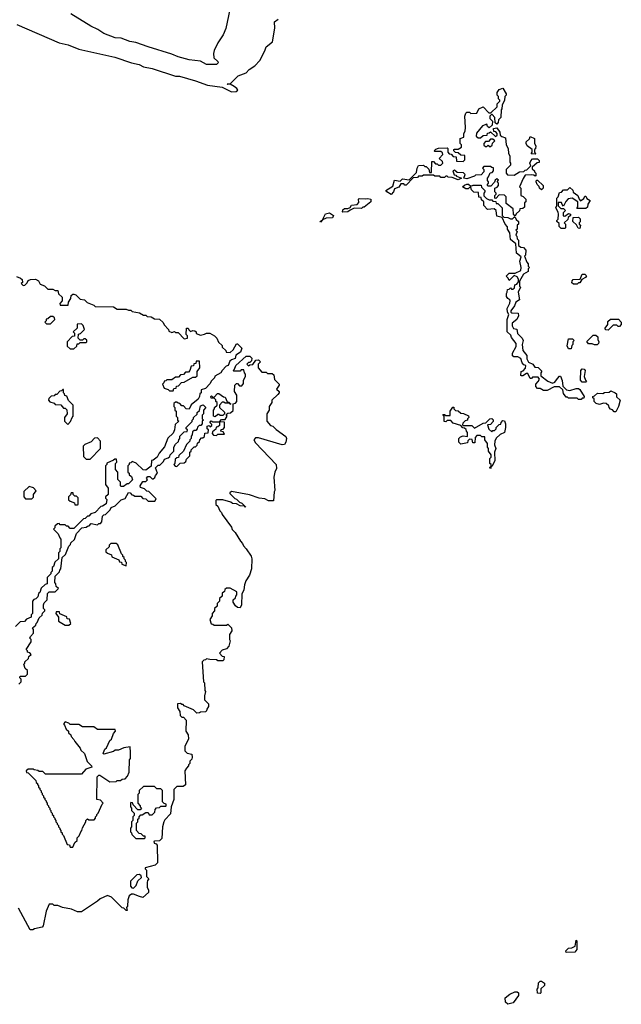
# Model space of a CAD drawing. Extents: x 2535812 to 2752880, y 540738 to 728399.
# Tile 124 of 213: x 2651168 to 2656020, y 573103 to 581043. Entities that reach past the tile are written whole.
import ezdxf

# ---------------------------------------------------------------- set-up
doc = ezdxf.new("R2010")
doc.units = 0

msp = doc.modelspace()

# ---------------------------------------------------------------- linework, layer by layer
at = {"layer": '0CON20XD'}
for points in [[(2652872.8, 581175), (2652829.3, 580970.7), (2652808.3, 580921.7), (2652765, 580856.5), (2652735.7, 580795), (2652731.1, 580771.1), (2652734.3, 580735), (2652766.2, 580705), (2652768.8, 580695), (2652755, 580681.4), (2652715, 580681.9), (2652675, 580680.4), (2652625, 580708.2), (2652535, 580719.6), (2652445, 580744.5), (2652395, 580766.2), (2652202.9, 580822.9), (2652105, 580858.7), (2652055, 580867.9), (2651985, 580893.8), (2651937.3, 580897.3), (2651845, 580932.5), (2651799.1, 580965), (2651741.8, 580991.8), (2651581.2, 581091.2)], [(2651144.6, 581005), (2651485, 580857.2), (2651559.8, 580839.8), (2651645, 580805.8), (2651935, 580740), (2652068, 580695), (2652130.8, 580680.8), (2652165, 580662.9), (2652235, 580649.6), (2652425, 580587.1), (2652456.9, 580586.9), (2652585, 580550.5), (2652681.2, 580515), (2652799.7, 580499.7), (2652875, 580461.8), (2652912.5, 580465), (2652927.5, 580475), (2652919.5, 580489.5), (2652897.5, 580505), (2652865, 580522.5), (2652845, 580520), (2652840, 580525), (2652865, 580526.7), (2652929, 580591), (2652994.4, 580615), (2653019, 580641), (2653065, 580671.8), (2653103.6, 580715), (2653145, 580790.8), (2653156.2, 580825), (2653207.6, 580865), (2653225.7, 580975), (2653223.8, 581025), (2653251.9, 581048.1)], [(2655165, 579460), (2655150, 579475), (2655148.3, 579518.3), (2655091.7, 579561.7), (2655090, 579615), (2655078.3, 579628.3), (2655035, 579630), (2655008.3, 579601.7), (2655000, 579605), (2655000, 579625), (2655010, 579635), (2655010, 579645), (2655000, 579655), (2655000, 579685), (2655018.3, 579691.7), (2655030, 579705), (2655030, 579725), (2655020, 579735), (2655028.3, 579748.3), (2655015, 579760), (2655001.7, 579748.3), (2654998.3, 579731.7), (2654968.3, 579701.7), (2654945, 579700), (2654940, 579705), (2654940, 579715), (2654950, 579725), (2654950, 579735), (2654940, 579745), (2654940, 579765), (2654950, 579775), (2654961.7, 579808.3), (2654978.3, 579811.7), (2654990, 579825), (2654988.3, 579848.3), (2654975, 579850), (2654965, 579860), (2654911.7, 579858.3), (2654900, 579845), (2654910, 579835), (2654910, 579815), (2654888.3, 579791.7), (2654845, 579790), (2654835, 579780), (2654775, 579760), (2654750, 579765), (2654760, 579795), (2654748.3, 579808.3), (2654695, 579810), (2654675, 579830), (2654660, 579825), (2654671.7, 579791.7), (2654685, 579790), (2654691.7, 579781.7), (2654730, 579765), (2654705, 579752.5), (2654655, 579770), (2654623, 579773), (2654615, 579780), (2654605, 579780), (2654595, 579770), (2654565, 579770), (2654555, 579780), (2654515, 579782.5), (2654505, 579790), (2654425, 579790), (2654415, 579780), (2654385, 579780), (2654375, 579770), (2654341.7, 579768.3), (2654285, 579710), (2654275, 579710), (2654265, 579720), (2654241.7, 579718.3), (2654226.1, 579693.9), (2654190, 579680), (2654182.5, 579655), (2654165, 579633.3), (2654130, 579655), (2654120, 579665), (2654178.3, 579701.7), (2654191.7, 579748.3), (2654235, 579740), (2654255, 579760), (2654308.3, 579751.7), (2654368.3, 579811.7), (2654372.5, 579845), (2654385, 579866.7), (2654425, 579870), (2654435, 579860), (2654445, 579860), (2654468.3, 579838.3), (2654471.7, 579811.7), (2654488.3, 579811.7), (2654491.7, 579898.3), (2654505, 579900), (2654521.7, 579881.7), (2654535, 579880), (2654545, 579870), (2654565, 579870), (2654580, 579885), (2654578.3, 579898.3), (2654550, 579925), (2654580, 579955), (2654578.3, 579968.3), (2654565, 579980), (2654515, 579980), (2654510, 579985), (2654525, 580000), (2654546.4, 580006.4), (2654615, 580010), (2654620, 580005), (2654620, 579975), (2654631.7, 579961.7), (2654648.3, 579958.3), (2654665, 579940), (2654688.3, 579938.3), (2654691.7, 579901.7), (2654745, 579900), (2654758.3, 579911.7), (2654758.3, 579948.3), (2654725, 579950), (2654705, 579970), (2654681.7, 579971.7), (2654670, 579985), (2654670, 579995), (2654675, 580000), (2654705, 580000), (2654730, 580015), (2654730, 580035), (2654720, 580045), (2654720, 580085), (2654750, 580095), (2654750, 580125), (2654760, 580145), (2654762.5, 580175), (2654757.5, 580265), (2654765, 580290), (2654775, 580297.5), (2654795, 580296.2), (2654807, 580287), (2654855, 580290), (2654870, 580325), (2654905, 580340), (2654951.7, 580291.7), (2654968.3, 580291.7), (2655018.3, 580341.7), (2655020, 580365), (2655040, 580385), (2655040, 580395), (2655030, 580405), (2655030, 580425), (2655020, 580435), (2655020, 580455), (2655035, 580480), (2655065, 580490), (2655090, 580445), (2655090, 580435), (2655080, 580425), (2655077, 580393), (2655060, 580355), (2655057, 580323), (2655050, 580315), (2655047.5, 580255), (2655030, 580235), (2655027, 580213), (2655015, 580200), (2655001.7, 580211.7), (2655000, 580255), (2654978.3, 580278.3), (2654971.7, 580278.3), (2654960, 580265), (2654960, 580245), (2654980, 580225), (2654978.3, 580191.7), (2654955, 580170), (2654941.7, 580181.7), (2654935, 580200), (2654901.7, 580188.3), (2654851.7, 580128.3), (2654850, 580105), (2654865, 580090), (2654885, 580090), (2654905, 580110), (2654938.3, 580111.7), (2654941.7, 580128.3), (2654955, 580130), (2654965, 580140), (2655005, 580100), (2655018.3, 580111.7), (2655020, 580125), (2655008.3, 580138.3), (2654991.7, 580141.7), (2654990, 580165), (2655015, 580170), (2655040, 580135), (2655041.7, 580111.7), (2655055, 580100), (2655085, 580090), (2655090, 580035), (2655107.5, 580005), (2655110, 579965), (2655120, 579945), (2655120, 579895), (2655127.5, 579885), (2655125, 579870), (2655090, 579835), (2655090, 579805), (2655101.7, 579791.7), (2655155, 579790), (2655200, 579815), (2655235, 579820), (2655245, 579830), (2655258.3, 579831.7), (2655280, 579855), (2655290, 579865), (2655283, 579887), (2655290, 579905), (2655305, 579920), (2655345, 579920), (2655358.3, 579908.3), (2655358.3, 579891.7), (2655341.7, 579888.3), (2655300, 579855), (2655301.7, 579841.7), (2655320, 579825), (2655320, 579815), (2655330, 579805), (2655330, 579785), (2655325, 579780), (2655315, 579790), (2655295, 579792.5), (2655245, 579790), (2655227.5, 579762.5), (2655200, 579695), (2655210, 579685), (2655210, 579625), (2655228.3, 579618.3), (2655250, 579595), (2655250, 579575), (2655240, 579565), (2655238.3, 579531.7), (2655225, 579520), (2655201.7, 579518.3), (2655198.3, 579501.7), (2655171.7, 579478.3), (2655165, 579460)], [(2654965, 580020), (2654978.3, 580031.7), (2654981.7, 580048.3), (2655000, 580065), (2654985, 580080), (2654965, 580080), (2654948.3, 580061.7), (2654925, 580060), (2654910, 580045), (2654911.7, 580031.7), (2654925, 580020), (2654935, 580020), (2654945, 580030), (2654955, 580020), (2654965, 580020)], [(2655325, 579960), (2655291.7, 579961.7), (2655300, 579975), (2655300, 579995), (2655260, 580025), (2655252.5, 580045), (2655253, 580057), (2655278.3, 580081.7), (2655285, 580100), (2655320, 580085), (2655320, 580045), (2655330, 580025), (2655327, 580003), (2655320, 579995), (2655320, 579975), (2655330, 579965), (2655325, 579960)], [(2655695, 577980), (2655675, 577980), (2655665, 577990), (2655595, 577990), (2655585, 578000), (2655575, 578000), (2655555, 578030), (2655548.3, 578058.3), (2655521.7, 578081.7), (2655478.3, 578081.7), (2655423, 578053), (2655393.6, 578053.6), (2655365, 578070), (2655345, 578070), (2655330, 578085), (2655330, 578105), (2655350, 578125), (2655360, 578145), (2655350, 578160), (2655305, 578160), (2655295, 578150), (2655285, 578150), (2655265, 578190), (2655255, 578190), (2655225, 578172.5), (2655215, 578170), (2655210, 578175), (2655212.5, 578205), (2655228.3, 578211.7), (2655248.3, 578231.7), (2655250, 578255), (2655235, 578260), (2655220, 578275), (2655210, 578310), (2655185, 578323.3), (2655153.6, 578323.6), (2655141.7, 578331.7), (2655142.5, 578355), (2655171.7, 578408.3), (2655171.7, 578431.7), (2655135, 578480), (2655128.3, 578498.3), (2655100, 578525), (2655100, 578625), (2655112.5, 578665), (2655102.5, 578685), (2655100, 578715), (2655121.7, 578758.3), (2655122.5, 578775), (2655120, 578785), (2655103.6, 578793.6), (2655095, 578810), (2655093.6, 578836.4), (2655100, 578845), (2655101.7, 578868.3), (2655115, 578870), (2655125, 578880), (2655135, 578870), (2655145, 578870), (2655158.3, 578881.7), (2655160, 578905), (2655178.3, 578911.7), (2655191.7, 578928.3), (2655191.7, 578951.7), (2655180, 578970), (2655155, 578980), (2655115, 578940), (2655108.3, 578958.3), (2655090, 578975), (2655115, 579000), (2655165, 579000), (2655208.3, 579021.7), (2655212.5, 579045), (2655202.5, 579095), (2655211.7, 579131.7), (2655175, 579160), (2655170, 579235), (2655125, 579270), (2655120, 579325), (2655102.5, 579355), (2655101.7, 579371.7), (2655083, 579393), (2655058.3, 579448.3), (2655015, 579460), (2655010, 579505), (2654995, 579517.5), (2654941.7, 579511.7), (2654910, 579545), (2654910, 579575), (2654891.7, 579591.7), (2654888.3, 579608.3), (2654871.7, 579611.7), (2654868.3, 579648.3), (2654831.7, 579651.7), (2654811.7, 579671.7), (2654805, 579690), (2654795, 579690), (2654785, 579680), (2654765, 579680), (2654740, 579695), (2654755, 579710), (2654775, 579717.5), (2654787, 579717), (2654805, 579700), (2654825, 579707.5), (2654888.3, 579708.3), (2654891.7, 579691.7), (2654920, 579665), (2654920, 579655), (2654910, 579645), (2654911.7, 579621.7), (2654931.7, 579601.7), (2654955, 579590), (2654975, 579590), (2654985, 579580), (2655008.3, 579578.3), (2655011.7, 579561.7), (2655025, 579560), (2655060, 579525), (2655060, 579465), (2655071.7, 579451.7), (2655105, 579447.5), (2655125, 579437.5), (2655141.7, 579438.3), (2655155, 579450), (2655165, 579450), (2655171.7, 579431.7), (2655190, 579415), (2655190, 579395), (2655180, 579385), (2655180, 579355), (2655170, 579345), (2655180, 579335), (2655170, 579305), (2655177, 579297), (2655180, 579275), (2655190, 579265), (2655191.7, 579221.7), (2655208.3, 579208.3), (2655230, 579205), (2655250, 579185), (2655246.4, 579143.6), (2655240, 579135), (2655258.3, 579088.3), (2655270, 579075), (2655270, 579055), (2655280, 579045), (2655270, 579035), (2655268.3, 579011.7), (2655230, 578990), (2655200, 578935), (2655200, 578895), (2655207.5, 578885), (2655187.5, 578845), (2655200, 578785), (2655170, 578765), (2655157.5, 578735), (2655130, 578695), (2655130, 578685), (2655138.3, 578678.3), (2655187, 578677), (2655190, 578655), (2655176.7, 578625), (2655140, 578595), (2655140, 578575), (2655151.7, 578551.7), (2655178.3, 578548.3), (2655181.7, 578511.7), (2655220, 578475), (2655227.5, 578455), (2655220, 578425), (2655226.7, 578375), (2655257.5, 578335), (2655258.3, 578308.3), (2655271.7, 578281.7), (2655306.4, 578266.4), (2655321.7, 578241.7), (2655348.3, 578238.3), (2655378.3, 578208.3), (2655370, 578195), (2655371.7, 578171.7), (2655427.5, 578127.5), (2655465, 578112.5), (2655485, 578120), (2655505, 578150), (2655521.7, 578168.3), (2655528.3, 578168.3), (2655543, 578133), (2655547.5, 578087.5), (2655577.5, 578057.5), (2655605, 578052.5), (2655655, 578070), (2655675, 578070), (2655685, 578060), (2655720, 578005), (2655718.3, 577991.7), (2655705, 577990), (2655695, 577980)], [(2655375, 579670), (2655360, 579685), (2655358.3, 579698.3), (2655340, 579715), (2655332.5, 579735), (2655335, 579750), (2655345, 579750), (2655390, 579705), (2655390, 579685), (2655375, 579670)], [(2655565, 579360), (2655535, 579360), (2655520, 579375), (2655518.3, 579398.3), (2655500, 579415), (2655500, 579425), (2655510, 579435), (2655512.5, 579475), (2655511.7, 579491.7), (2655493, 579527), (2655500, 579545), (2655500, 579605), (2655510, 579615), (2655521.7, 579648.3), (2655538.3, 579651.7), (2655555, 579670), (2655585, 579670), (2655605, 579690), (2655628.3, 579668.3), (2655631.7, 579651.7), (2655670, 579625), (2655680, 579595), (2655691.7, 579581.7), (2655718.3, 579601.7), (2655725, 579620), (2655735, 579620), (2655741.7, 579601.7), (2655770, 579585), (2655750, 579555), (2655748.3, 579531.7), (2655735, 579520), (2655661.7, 579521.7), (2655670, 579535), (2655670, 579575), (2655623, 579603), (2655591.7, 579598.3), (2655571.7, 579578.3), (2655555, 579540), (2655541.7, 579551.7), (2655538.3, 579568.3), (2655511.7, 579568.3), (2655511.7, 579541.7), (2655531.7, 579521.7), (2655555, 579520), (2655570, 579505), (2655550, 579485), (2655551.7, 579461.7), (2655565, 579460), (2655595, 579480), (2655610, 579475), (2655610, 579465), (2655591.7, 579448.3), (2655588.3, 579431.7), (2655560, 579405), (2655570, 579395), (2655570, 579365), (2655565, 579360)], [(2653775, 579490), (2653770, 579495), (2653775, 579510), (2653788.3, 579521.7), (2653815, 579520), (2653831.7, 579528.3), (2653845, 579546.2), (2653888.3, 579551.7), (2653901.7, 579568.3), (2653900, 579595), (2653905, 579600), (2653955, 579597.5), (2653975, 579602.5), (2654000, 579595), (2654000, 579575), (2653945, 579530), (2653935, 579530), (2653925, 579520), (2653865, 579522.5), (2653831.7, 579508.3), (2653815, 579493.3), (2653775, 579490)], [(2653595, 579410), (2653590, 579415), (2653610, 579430), (2653635, 579477.5), (2653665, 579486.2), (2653697.5, 579465), (2653690, 579445), (2653638.3, 579441.7), (2653610, 579430), (2653595, 579410)], [(2655685, 579360), (2655671.7, 579361.7), (2655658.3, 579388.3), (2655630, 579415), (2655631.7, 579448.3), (2655675, 579450), (2655688.3, 579438.3), (2655687, 579413), (2655680, 579405), (2655680, 579395), (2655690, 579385), (2655685, 579360)], [(2651141.7, 578971.7), (2651175, 578960), (2651188.3, 578948.3), (2651190, 578925), (2651180, 578915), (2651195, 578900), (2651208.3, 578901.7), (2651228.3, 578921.7), (2651235, 578940), (2651255, 578947.5), (2651295, 578950), (2651318.3, 578938.3), (2651331.7, 578911.7), (2651367, 578897), (2651395, 578870), (2651435, 578870), (2651455, 578860), (2651475, 578860), (2651481.7, 578831.7), (2651510, 578805), (2651510, 578775), (2651490, 578755), (2651495, 578740), (2651558.3, 578741.7), (2651560, 578765), (2651580, 578795), (2651581.7, 578818.3), (2651595, 578830), (2651605, 578830), (2651620, 578825), (2651655, 578790), (2651690, 578785), (2651711.7, 578761.7), (2651765, 578740), (2651775, 578730), (2651925, 578727.5), (2651955, 578710), (2652025, 578710), (2652045, 578700), (2652065, 578700), (2652075, 578690), (2652135, 578680), (2652165, 578660), (2652185, 578660), (2652195, 578650), (2652227, 578647), (2652255, 578630), (2652295, 578627.5), (2652325, 578600), (2652331.7, 578581.7), (2652367.5, 578545), (2652371.7, 578531.7), (2652395, 578520), (2652415, 578530), (2652425, 578520), (2652445, 578520), (2652495, 578470), (2652520, 578475), (2652520, 578495), (2652510, 578505), (2652513.8, 578556.2), (2652527.5, 578555), (2652531.7, 578541.7), (2652545, 578530), (2652565, 578537.5), (2652580, 578535), (2652590, 578525), (2652591.7, 578511.7), (2652625, 578500), (2652658.3, 578508.3), (2652675, 578516), (2652700, 578515), (2652737.5, 578495), (2652757.5, 578475), (2652771.7, 578441.7), (2652800, 578415), (2652801.7, 578401.7), (2652830, 578375), (2652831.7, 578361.7), (2652865, 578360), (2652888.3, 578381.7), (2652915, 578430), (2652925, 578430), (2652960, 578395), (2652948.3, 578361.7), (2652911.7, 578338.3), (2652905, 578310), (2652875, 578300), (2652861.7, 578288.3), (2652850, 578255), (2652831.7, 578248.3), (2652800, 578215), (2652790, 578195), (2652741.7, 578168.3), (2652737.5, 578155), (2652711.7, 578128.3), (2652705, 578110), (2652665, 578070), (2652631.7, 578058.3), (2652630, 578035), (2652620, 578025), (2652617.5, 578005), (2652606.1, 577983.9), (2652551.7, 577938.3), (2652535, 577903.3), (2652510, 577905), (2652488.3, 577928.3), (2652475, 577930), (2652458.3, 577948.3), (2652445, 577950), (2652435, 577960), (2652425, 577960), (2652411.7, 577948.3), (2652410, 577925), (2652420, 577915), (2652420, 577895), (2652430, 577885), (2652430, 577845), (2652440, 577835), (2652440, 577815), (2652450, 577805), (2652421.7, 577778.3), (2652417.5, 577735), (2652405, 577710), (2652361.7, 577668.3), (2652335, 577600), (2652291.7, 577548.3), (2652277.5, 577515), (2652245, 577490), (2652231.7, 577488.3), (2652228.3, 577441.7), (2652185, 577410), (2652163, 577413), (2652108.3, 577468.3), (2652075, 577480), (2652065, 577470), (2652051.7, 577468.3), (2652050, 577455), (2652040, 577445), (2652040, 577395), (2652050, 577385), (2652051.7, 577371.7), (2652068.3, 577358.3), (2652078.3, 577331.7), (2652045, 577300), (2652035, 577300), (2652005, 577280), (2651985, 577280), (2651980, 577285), (2651980, 577315), (2651960, 577335), (2651960, 577395), (2651940, 577415), (2651940, 577465), (2651950, 577475), (2651948.3, 577498.3), (2651935, 577500), (2651925, 577490), (2651871.7, 577468.3), (2651870, 577455), (2651860, 577445), (2651860, 577295), (2651880, 577265), (2651880, 577215), (2651860, 577195), (2651860, 577185), (2651870, 577175), (2651865, 577140), (2651835, 577120), (2651821.7, 577118.3), (2651775, 577070), (2651741.7, 577058.3), (2651725, 577040), (2651715, 577040), (2651695, 577020), (2651681.7, 577018.3), (2651605, 576940), (2651575, 576940), (2651558.3, 576958.3), (2651545, 576960), (2651535, 576970), (2651495, 576970), (2651485, 576980), (2651471.7, 576978.3), (2651451.7, 576958.3), (2651450, 576945), (2651440, 576935), (2651478.3, 576898.3), (2651490, 576865), (2651500, 576855), (2651500, 576785), (2651490, 576775), (2651490, 576755), (2651480, 576745), (2651480, 576695), (2651451.7, 576668.3), (2651440, 576635), (2651430, 576625), (2651430, 576595), (2651420, 576585), (2651420, 576575), (2651390, 576545), (2651390, 576495), (2651371.7, 576488.3), (2651341.7, 576458.3), (2651330, 576425), (2651320, 576415), (2651315, 576390), (2651298.3, 576371.7), (2651281.7, 576368.3), (2651270, 576355), (2651270, 576255), (2651260, 576245), (2651260, 576225), (2651221.7, 576208.3), (2651205, 576190), (2651171.7, 576188.3), (2651135, 576150)], [(2655665, 578910), (2655635, 578910), (2655621.7, 578921.7), (2655623, 578937), (2655631.7, 578948.3), (2655688.3, 578951.7), (2655705, 578990), (2655725, 578990), (2655738.3, 578978.3), (2655730, 578965), (2655701.7, 578948.3), (2655685, 578920), (2655675, 578920), (2655665, 578910)], [(2651415, 578590), (2651450, 578625), (2651448.3, 578638.3), (2651435, 578650), (2651415, 578650), (2651395, 578630), (2651381.7, 578628.3), (2651380, 578615), (2651370, 578605), (2651385, 578590), (2651415, 578590)], [(2651605, 578390), (2651628.3, 578411.7), (2651631.7, 578428.3), (2651645, 578430), (2651655, 578440), (2651705, 578440), (2651710, 578445), (2651708.3, 578458.3), (2651695, 578470), (2651685, 578470), (2651675, 578460), (2651655, 578460), (2651640, 578475), (2651641.7, 578508.3), (2651658.3, 578511.7), (2651690, 578545), (2651678.3, 578578.3), (2651665, 578590), (2651631.7, 578588.3), (2651630, 578555), (2651600, 578525), (2651610, 578515), (2651608.3, 578491.7), (2651591.7, 578488.3), (2651550, 578445), (2651551.7, 578411.7), (2651575, 578390), (2651605, 578390)], [(2655915, 578540), (2655891.7, 578541.7), (2655890, 578555), (2655910, 578585), (2655911.7, 578608.3), (2655933, 578627), (2655997, 578627), (2656020, 578605), (2656020, 578585), (2656005, 578570), (2655995, 578570), (2655985, 578580), (2655955, 578580), (2655915, 578540)], [(2655805, 578420), (2655785, 578430), (2655755, 578430), (2655743, 578447), (2655791.7, 578498.3), (2655815, 578500), (2655830, 578485), (2655830, 578465), (2655840, 578445), (2655837, 578433), (2655825, 578422.5), (2655805, 578420)], [(2655615, 578390), (2655595, 578390), (2655583, 578413), (2655595, 578470), (2655625, 578470), (2655640, 578455), (2655630, 578445), (2655630, 578425), (2655620, 578415), (2655615, 578390)], [(2651160, 575685), (2651180, 575705), (2651180, 575725), (2651170, 575735), (2651171.7, 575748.3), (2651215, 575750), (2651230, 575765), (2651230, 575795), (2651211.7, 575811.7), (2651200, 575845), (2651210, 575855), (2651210, 575865), (2651238.3, 575891.7), (2651241.7, 575908.3), (2651260, 575925), (2651248.3, 575938.3), (2651231.7, 575941.7), (2651230, 575955), (2651220, 575965), (2651260, 576025), (2651260, 576045), (2651250, 576055), (2651255, 576070), (2651280, 576095), (2651280, 576125), (2651271.7, 576138.3), (2651298.3, 576161.7), (2651300, 576175), (2651308.3, 576181.7), (2651325, 576220), (2651348.3, 576241.7), (2651351.7, 576258.3), (2651370, 576275), (2651370, 576285), (2651360, 576295), (2651360, 576325), (2651365, 576340), (2651390, 576365), (2651393, 576417), (2651405, 576430), (2651455, 576430), (2651480, 576455), (2651461.7, 576471.7), (2651460, 576495), (2651450, 576505), (2651453, 576557), (2651488.3, 576591.7), (2651490, 576605), (2651500, 576615), (2651510, 576705), (2651538.3, 576731.7), (2651563, 576797), (2651578.3, 576811.7), (2651580, 576825), (2651608.3, 576851.7), (2651625, 576900), (2651670, 576945), (2651705, 576950), (2651715, 576960), (2651728.3, 576961.7), (2651745, 576980), (2651795, 576970), (2651805, 576980), (2651818.3, 576981.7), (2651830, 576995), (2651835, 577040), (2651845, 577050), (2651858.3, 577051.7), (2651898.3, 577091.7), (2651905, 577110), (2651938.3, 577121.7), (2651985, 577170), (2652018.3, 577181.7), (2652045, 577230), (2652058.3, 577228.3), (2652071.7, 577211.7), (2652085, 577210), (2652095, 577200), (2652145, 577200), (2652161.7, 577181.7), (2652185, 577180), (2652205, 577160), (2652258.3, 577161.7), (2652268.3, 577178.3), (2652208.3, 577238.3), (2652191.7, 577241.7), (2652175, 577260), (2652141.7, 577271.7), (2652140, 577285), (2652161.7, 577318.3), (2652185, 577320), (2652198.3, 577331.7), (2652190, 577345), (2652201.7, 577358.3), (2652218.3, 577358.3), (2652235, 577340), (2652245, 577340), (2652258.3, 577351.7), (2652261.7, 577368.3), (2652280, 577385), (2652261.7, 577428.3), (2652285, 577450), (2652298.3, 577451.7), (2652328.3, 577481.7), (2652335, 577500), (2652365, 577510), (2652378.3, 577521.7), (2652380, 577535), (2652410, 577565), (2652410, 577595), (2652425, 577620), (2652448.3, 577641.7), (2652450, 577655), (2652460, 577665), (2652460, 577685), (2652495, 577720), (2652518.3, 577721.7), (2652520, 577735), (2652510, 577745), (2652510, 577755), (2652558.3, 577801.7), (2652560, 577815), (2652570, 577825), (2652570, 577835), (2652598.3, 577861.7), (2652600, 577875), (2652618.3, 577891.7), (2652625, 577930), (2652648.3, 577938.3), (2652670, 577915), (2652650, 577895), (2652650, 577865), (2652640, 577855), (2652640, 577825), (2652650, 577815), (2652640, 577805), (2652640, 577785), (2652628.3, 577771.7), (2652615, 577770), (2652601.7, 577758.3), (2652600, 577745), (2652588.3, 577731.7), (2652575, 577730), (2652561.7, 577718.3), (2652560, 577695), (2652550, 577685), (2652550, 577665), (2652540, 577655), (2652540, 577645), (2652511.7, 577618.3), (2652490, 577565), (2652451.7, 577528.3), (2652448.3, 577511.7), (2652435, 577510), (2652421.7, 577498.3), (2652420, 577465), (2652410, 577455), (2652421.7, 577441.7), (2652435, 577440), (2652461.7, 577468.3), (2652495, 577470), (2652508.3, 577481.7), (2652511.7, 577498.3), (2652540, 577525), (2652540, 577555), (2652550, 577565), (2652550, 577575), (2652575, 577600), (2652585, 577600), (2652598.3, 577611.7), (2652601.7, 577628.3), (2652618.3, 577641.7), (2652620, 577655), (2652635, 577670), (2652645, 577670), (2652658.3, 577681.7), (2652661.7, 577708.3), (2652688.3, 577711.7), (2652690, 577735), (2652680, 577745), (2652680, 577765), (2652695, 577770), (2652705, 577760), (2652718.3, 577771.7), (2652718.3, 577778.3), (2652700, 577795), (2652711.7, 577808.3), (2652725, 577800), (2652780, 577800), (2652795, 577820), (2652825, 577820), (2652840, 577845), (2652831.7, 577858.3), (2652845, 577870), (2652868.3, 577871.7), (2652888.3, 577891.7), (2652890, 577945), (2652908.3, 577951.7), (2652920, 577965), (2652920, 578015), (2652900, 578045), (2652903, 578097), (2652915, 578110), (2652925, 578110), (2652941.7, 578091.7), (2652958.3, 578091.7), (2652971.7, 578108.3), (2652973, 578137), (2652990, 578165), (2652990, 578185), (2652980, 578195), (2652975, 578220), (2652955, 578220), (2652945, 578210), (2652895, 578210), (2652890, 578215), (2652900, 578225), (2652910, 578255), (2652995, 578330), (2653025, 578330), (2653040, 578315), (2653038.3, 578291.7), (2653025, 578280), (2653011.7, 578278.3), (2653000, 578265), (2653011.7, 578251.7), (2653025, 578260), (2653048.3, 578261.7), (2653071.7, 578298.3), (2653095, 578300), (2653110, 578285), (2653090, 578265), (2653090, 578235), (2653121.7, 578201.7), (2653155, 578200), (2653165, 578190), (2653205, 578190), (2653218.3, 578178.3), (2653221.7, 578141.7), (2653260, 578105), (2653260, 578095), (2653240, 578065), (2653260, 578045), (2653260, 578035), (2653248.3, 578021.7)], [(2652405, 578050), (2652411.7, 578068.3), (2652428.3, 578071.7), (2652431.7, 578088.3), (2652448.3, 578091.7), (2652471.7, 578118.3), (2652495, 578120), (2652565, 578160), (2652585, 578160), (2652598.3, 578171.7), (2652600, 578205), (2652620, 578235), (2652618.3, 578288.3), (2652591.7, 578288.3), (2652588.3, 578271.7), (2652571.7, 578268.3), (2652568.3, 578251.7), (2652551.7, 578248.3), (2652540, 578215), (2652528.3, 578201.7), (2652505, 578200), (2652488.3, 578181.7), (2652465, 578180), (2652448.3, 578161.7), (2652425, 578160), (2652395, 578140), (2652355, 578140), (2652345, 578130), (2652331.7, 578128.3), (2652330, 578115), (2652320, 578105), (2652331.7, 578071.7), (2652365, 578060), (2652375, 578050), (2652405, 578050)], [(2655735, 578120), (2655705, 578120), (2655690, 578135), (2655693, 578213), (2655705, 578227.5), (2655720, 578225), (2655727.5, 578215), (2655720, 578165), (2655730, 578135), (2655740, 578125), (2655735, 578120)], [(2653248.3, 578021.7), (2653200, 577975), (2653200, 577955), (2653180, 577925), (2653180, 577895), (2653160, 577865), (2653160, 577805), (2653191.7, 577771.7), (2653210, 577765), (2653237.5, 577737.5), (2653315, 577682.5), (2653319.2, 577665), (2653313.8, 577635), (2653302.3, 577617.7), (2653285.8, 577614.2), (2653095, 577670), (2653068.3, 577671.7), (2653056.7, 577655), (2653070, 577630), (2653236.7, 577455), (2653240, 577425), (2653225.7, 577394.3), (2653218.6, 577355), (2653226.1, 577246.1), (2653220, 577235), (2653215, 577162.5), (2653175, 577163.8), (2653145, 577180), (2653100, 577185), (2653021.7, 577211.7), (2652875, 577237.5), (2652861.7, 577228.3), (2652861.7, 577221.7), (2652901.7, 577181.7), (2652915, 577177.5), (2652941.7, 577151.7), (2652960, 577145), (2652990, 577115), (2652985, 577110), (2652980, 577120), (2652945, 577122.5), (2652915, 577140), (2652885, 577142.5), (2652871.7, 577151.7), (2652805, 577170), (2652755, 577170), (2652750, 577165), (2652750, 577135), (2652765, 577120), (2652781.7, 577081.7), (2652795, 577070), (2652801.7, 577051.7), (2652875, 576950), (2652881.7, 576931.7), (2652905, 576907.5), (2652947.5, 576837.5), (2652965, 576820), (2652971.7, 576801.7), (2652995, 576777.5), (2653035, 576717.5), (2653040, 576695), (2653038.1, 576615), (2653022, 576565), (2652991.7, 576518.3), (2652980, 576485), (2652976.7, 576445), (2652958.3, 576411.7), (2652955.5, 576325), (2652945, 576301.2), (2652924.1, 576304.1), (2652907, 576317), (2652890, 576345), (2652890, 576365), (2652908.3, 576381.7), (2652910, 576395), (2652920, 576405), (2652918.3, 576428.3), (2652865, 576460), (2652835, 576460), (2652821.7, 576448.3), (2652818.3, 576431.7), (2652801.7, 576418.3), (2652800, 576395), (2652780, 576375), (2652780, 576355), (2652760, 576335), (2652760, 576315), (2652740, 576295), (2652740, 576275), (2652720, 576255), (2652720, 576235), (2652700, 576205), (2652711.7, 576171.7), (2652725, 576170), (2652735, 576160), (2652835, 576160), (2652845, 576170), (2652875, 576140), (2652877.5, 576115), (2652860, 576085), (2652860, 576045), (2652866.2, 576035), (2652855, 575992.5), (2652835, 575970), (2652801.7, 575958.3), (2652780, 575935), (2652801.7, 575911.7), (2652817, 575907), (2652815, 575880), (2652805, 575872.5), (2652765, 575872.5), (2652755, 575880), (2652700, 575885), (2652675, 575890), (2652665, 575880), (2652651.7, 575878.3), (2652640, 575865), (2652650, 575705), (2652657.5, 575695), (2652660, 575635), (2652666.7, 575625), (2652658.3, 575591.7), (2652658.3, 575558.3), (2652690, 575525), (2652690, 575505), (2652676.4, 575483.6), (2652675, 575470), (2652665, 575462.5), (2652625, 575460), (2652617, 575453), (2652595, 575450), (2652568.3, 575478.3), (2652495, 575510), (2652485, 575520), (2652475, 575520), (2652465, 575530), (2652440, 575525), (2652440, 575495), (2652460, 575465), (2652461.7, 575431.7), (2652475, 575420), (2652488.3, 575418.3), (2652510, 575395), (2652507, 575307), (2652526.7, 575275), (2652530, 575245), (2652498.3, 575181.7), (2652498.3, 575148.3), (2652518.3, 575128.3), (2652555, 575120), (2652560, 575095), (2652555, 575080), (2652540, 575065), (2652540, 575045), (2652530, 575035), (2652530, 575025), (2652511.7, 575008.3), (2652500, 574985), (2652505, 574873.8), (2652485, 574860), (2652435, 574860), (2652410, 574835), (2652410, 574755), (2652390, 574695), (2652385, 574640), (2652338.6, 574591.4), (2652331.2, 574575), (2652320, 574535), (2652315, 574440), (2652295, 574422.5), (2652255, 574420), (2652250, 574415), (2652251.7, 574401.7), (2652268.3, 574398.3), (2652276.4, 574386.4), (2652280, 574245), (2652260, 574225), (2652180, 574205), (2652180, 574195), (2652190, 574185), (2652190, 574135), (2652210, 574115), (2652198.3, 574101.7), (2652196.2, 574085), (2652197, 574047), (2652206.7, 574025), (2652206.7, 574005), (2652160, 573965), (2652133.9, 573973.9), (2652085, 573992.5), (2652068.3, 573991.7), (2652051.7, 573978.3), (2652040, 573945), (2652037.5, 573895), (2652030, 573885), (2652035, 573860), (2652025, 573860), (2652008.3, 573878.3), (2651995, 573880), (2651908.3, 573968.3), (2651875, 573980), (2651816.4, 573953.6), (2651795, 573933.8), (2651665, 573850), (2651635, 573850), (2651585, 573870), (2651513, 573883), (2651475, 573900), (2651445, 573900), (2651435, 573910), (2651405, 573910), (2651380, 573855), (2651356.7, 573735), (2651347.5, 573725), (2651287.7, 573712.3), (2651274.1, 573704.1), (2651253.3, 573705), (2651158.3, 573878.3)], [(2651555, 577780), (2651578.3, 577801.7), (2651590, 577835), (2651600, 577845), (2651600, 577935), (2651561.7, 577971.7), (2651548.3, 578008.3), (2651531.7, 578011.7), (2651530, 578025), (2651520, 578035), (2651520, 578060), (2651515, 578060), (2651505, 578050), (2651491.7, 578048.3), (2651468.3, 578021.7), (2651455, 578020), (2651445, 578010), (2651421.7, 578008.3), (2651401.7, 577988.3), (2651400, 577975), (2651411.7, 577961.7), (2651445, 577950), (2651455, 577940), (2651498.3, 577938.3), (2651521.7, 577911.7), (2651535, 577910), (2651548.3, 577898.3), (2651550, 577865), (2651530, 577835), (2651530, 577805), (2651555, 577780)], [(2652745, 577840), (2652730, 577845), (2652730, 577895), (2652740, 577905), (2652740, 577915), (2652760, 577935), (2652760, 577955), (2652750, 577965), (2652748.3, 577978.3), (2652735, 577990), (2652711.7, 577991.7), (2652710, 578005), (2652715, 578010), (2652725, 578000), (2652735, 578000), (2652761.7, 578028.3), (2652775, 578030), (2652811.7, 578001.7), (2652825, 578000), (2652841.7, 577961.7), (2652858.3, 577958.3), (2652860, 577950), (2652870, 577945), (2652865, 577940), (2652860, 577950), (2652825, 577950), (2652815, 577960), (2652801.7, 577958.3), (2652780, 577935), (2652780, 577915), (2652818.3, 577878.3), (2652820, 577865), (2652805, 577850), (2652785, 577850), (2652775, 577860), (2652765, 577860), (2652745, 577840)], [(2655975, 577880), (2655961.7, 577881.7), (2655948.3, 577898.3), (2655933.6, 577903.6), (2655922.5, 577915), (2655919.3, 577929.3), (2655897, 577947), (2655875, 577950), (2655845, 577940), (2655817, 577947), (2655800, 577965), (2655800, 577985), (2655790, 577995), (2655790, 578005), (2655805, 578010), (2655828.3, 578031.7), (2655871.7, 578028.3), (2655885, 578036.7), (2655921.7, 578038.3), (2655935, 578050), (2655970, 578035), (2655980, 578025), (2655981.7, 578001.7), (2656010, 577975), (2655997.5, 577925), (2655975, 577880)], [(2654965, 577420), (2654960, 577435), (2654970, 577440), (2654970, 577455), (2654960, 577465), (2654960, 577505), (2654970, 577515), (2654970, 577535), (2654950, 577565), (2654950, 577585), (2654940, 577595), (2654940, 577625), (2654920, 577655), (2654920, 577680), (2654895, 577680), (2654885, 577690), (2654855, 577690), (2654840, 577675), (2654838.3, 577631.7), (2654821.7, 577631.7), (2654818.3, 577658.3), (2654795, 577660), (2654781.7, 577648.3), (2654778.3, 577631.7), (2654725, 577620), (2654710, 577635), (2654710, 577665), (2654721.7, 577678.3), (2654745, 577687.5), (2654778.3, 577681.7), (2654780, 577715), (2654770, 577725), (2654768.3, 577738.3), (2654755, 577750), (2654741.7, 577751.7), (2654725, 577770), (2654665, 577790), (2654645, 577810), (2654615, 577810), (2654605, 577800), (2654591.7, 577801.7), (2654590, 577845), (2654581.7, 577858.3), (2654595, 577860), (2654605, 577850), (2654638.3, 577851.7), (2654640, 577885), (2654661.7, 577918.3), (2654668.3, 577918.3), (2654670, 577905), (2654681.7, 577891.7), (2654705, 577890), (2654725, 577870), (2654747, 577867), (2654788.3, 577848.3), (2654790, 577835), (2654780, 577825), (2654780, 577815), (2654761.7, 577808.3), (2654741.7, 577788.3), (2654740, 577775), (2654745, 577770), (2654815, 577770), (2654835, 577750), (2654905, 577790), (2654928.3, 577791.7), (2654960, 577825), (2654975, 577827.5), (2654987, 577817), (2654987, 577803), (2654965, 577780), (2654940, 577775), (2654951.7, 577741.7), (2654975, 577720), (2654985, 577730), (2654998.3, 577731.7), (2655010, 577745), (2655010, 577755), (2655035, 577780), (2655048.3, 577781.7), (2655050, 577795), (2655065, 577810), (2655078.3, 577808.3), (2655086.2, 577785), (2655086.7, 577755), (2655076.7, 577715), (2655041.7, 577698.3), (2655011.7, 577668.3), (2655000, 577645), (2654997.5, 577615), (2655006.7, 577585), (2654997.5, 577555), (2655000, 577485), (2654975, 577440), (2654970, 577440), (2654965, 577420)], [(2652755, 577690), (2652765, 577700), (2652818.3, 577701.7), (2652808.3, 577718.3), (2652790, 577725), (2652791.7, 577738.3), (2652808.3, 577741.7), (2652820, 577755), (2652818.3, 577798.3), (2652780, 577800), (2652778.3, 577771.7), (2652765, 577760), (2652751.7, 577758.3), (2652748.3, 577741.7), (2652721.7, 577718.3), (2652720, 577705), (2652731.7, 577691.7), (2652755, 577690)], [(2651735, 577500), (2651820, 577585), (2651820, 577645), (2651795, 577670), (2651771.7, 577668.3), (2651745, 577640), (2651691.7, 577618.3), (2651680, 577605), (2651681.7, 577521.7), (2651705, 577500), (2651735, 577500)], [(2651265, 577180), (2651278.3, 577191.7), (2651280, 577215), (2651300, 577245), (2651278.3, 577268.3), (2651245, 577280), (2651201.7, 577238.3), (2651200, 577195), (2651215, 577180), (2651265, 577180)], [(2651635, 577130), (2651640, 577135), (2651638.3, 577188.3), (2651625, 577200), (2651611.7, 577201.7), (2651600, 577215), (2651598.3, 577228.3), (2651581.7, 577228.3), (2651578.3, 577211.7), (2651560, 577195), (2651561.7, 577171.7), (2651575, 577160), (2651608.3, 577148.3), (2651611.7, 577131.7), (2651635, 577130)], [(2652025, 576640), (2652030, 576665), (2652020, 576675), (2652020, 576685), (2652010, 576695), (2652010, 576705), (2652000, 576715), (2652000, 576725), (2651990, 576735), (2651958.3, 576808.3), (2651945, 576820), (2651901.7, 576818.3), (2651890, 576805), (2651888.3, 576791.7), (2651861.7, 576768.3), (2651861.7, 576751.7), (2651875, 576740), (2651908.3, 576728.3), (2651911.7, 576711.7), (2651968.3, 576688.3), (2651971.7, 576671.7), (2651988.3, 576668.3), (2651991.7, 576651.7), (2652025, 576640)], [(2651565, 576160), (2651580, 576175), (2651568.3, 576208.3), (2651551.7, 576211.7), (2651548.3, 576228.3), (2651491.7, 576251.7), (2651488.3, 576268.3), (2651461.7, 576268.3), (2651460, 576255), (2651480, 576225), (2651481.7, 576191.7), (2651535, 576160), (2651565, 576160)], [(2651595, 574370), (2651611.7, 574408.3), (2651630, 574425), (2651630, 574445), (2651648.3, 574461.7), (2651660, 574495), (2651670, 574505), (2651673, 574527), (2651700, 574575), (2651700, 574585), (2651715, 574600), (2651725, 574590), (2651768.3, 574591.7), (2651780, 574605), (2651780, 574615), (2651790, 574625), (2651790, 574635), (2651800, 574645), (2651831.7, 574718.3), (2651840, 574725), (2651818.3, 574748.3), (2651790, 574755), (2651791.7, 574938.3), (2651805, 574950), (2651815, 574950), (2651895, 574897.5), (2651945, 574900), (2651955, 574907.5), (2651981.7, 574908.3), (2651995, 574917.5), (2652018.3, 574921.7), (2652038.3, 574941.7), (2652050, 574975), (2652052.5, 575075), (2652060, 575085), (2652062.5, 575135), (2652058.3, 575178.3), (2652008.3, 575171.7), (2651965, 575153.3), (2651938.3, 575151.7), (2651925, 575142.5), (2651845, 575120), (2651840, 575125), (2651842.5, 575135), (2651855, 575160), (2651868.3, 575171.7), (2651895, 575230), (2651908.3, 575241.7), (2651923, 575287), (2651940, 575305), (2651938.3, 575318.3), (2651795, 575320), (2651765, 575340), (2651675, 575340), (2651645, 575360), (2651575, 575360), (2651565, 575370), (2651535, 575380), (2651520, 575365), (2651530, 575355), (2651541.7, 575321.7), (2651560, 575305), (2651561.7, 575291.7), (2651580, 575275), (2651581.7, 575261.7), (2651605, 575240), (2651611.7, 575221.7), (2651655, 575170), (2651661.7, 575151.7), (2651690, 575125), (2651711.7, 575061.7), (2651747.5, 575025), (2651750, 575015), (2651701.7, 574998.3), (2651665, 574960), (2651375, 574960), (2651355, 574980), (2651325, 574980), (2651315, 574990), (2651283, 574993), (2651275, 575000), (2651235, 575000), (2651220, 574985), (2651221.7, 574971.7), (2651235, 574970), (2651258.3, 574948.3), (2651298.3, 574908.3), (2651301.7, 574891.7), (2651310, 574885), (2651310, 574875), (2651320, 574865), (2651320, 574855), (2651330, 574845), (2651330, 574835), (2651340, 574825), (2651340, 574815), (2651350, 574805), (2651350, 574795), (2651360, 574785), (2651360, 574775), (2651370, 574765), (2651370, 574755), (2651380, 574745), (2651380, 574735), (2651390, 574725), (2651390, 574715), (2651400, 574705), (2651400, 574695), (2651410, 574685), (2651410, 574675), (2651420, 574665), (2651420, 574655), (2651430, 574645), (2651430, 574635), (2651440, 574625), (2651440, 574615), (2651450, 574605), (2651450, 574595), (2651460, 574585), (2651460, 574575), (2651470, 574565), (2651470, 574555), (2651480, 574545), (2651480, 574535), (2651490, 574525), (2651490, 574515), (2651500, 574505), (2651500, 574495), (2651510, 574485), (2651510, 574475), (2651520, 574465), (2651551.7, 574391.7), (2651568.3, 574388.3), (2651575, 574370), (2651595, 574370)], [(2652175, 574440), (2652180, 574445), (2652178.3, 574458.3), (2652165, 574460), (2652148.3, 574478.3), (2652131.7, 574481.7), (2652110, 574505), (2652110, 574565), (2652120, 574575), (2652120, 574595), (2652130, 574605), (2652130, 574615), (2652145, 574630), (2652155, 574630), (2652185, 574650), (2652205, 574650), (2652211.7, 574631.7), (2652235, 574630), (2652258.3, 574651.7), (2652260, 574675), (2652271.7, 574688.3), (2652295, 574690), (2652305, 574700), (2652345, 574700), (2652350, 574705), (2652348.3, 574718.3), (2652331.7, 574721.7), (2652320, 574735), (2652318.3, 574828.3), (2652305, 574840), (2652275, 574840), (2652255, 574860), (2652165, 574860), (2652131.7, 574828.3), (2652130, 574805), (2652120, 574795), (2652120, 574725), (2652140, 574705), (2652140, 574695), (2652150, 574685), (2652138.3, 574671.7), (2652121.7, 574671.7), (2652081.7, 574711.7), (2652078.3, 574728.3), (2652065, 574730), (2652060, 574725), (2652060, 574695), (2652070, 574685), (2652070, 574665), (2652090, 574645), (2652090, 574625), (2652080, 574615), (2652080, 574585), (2652070, 574575), (2652070, 574535), (2652060, 574525), (2652060, 574495), (2652070, 574485), (2652071.7, 574471.7), (2652105, 574440), (2652175, 574440)], [(2652085, 574040), (2652108.3, 574061.7), (2652121.7, 574098.3), (2652150, 574125), (2652148.3, 574138.3), (2652135, 574150), (2652111.7, 574148.3), (2652060, 574095), (2652060, 574055), (2652071.7, 574041.7), (2652085, 574040)], [(2655575, 573520), (2655572.5, 573535), (2655593, 573557), (2655621.7, 573558.3), (2655648.3, 573571.7), (2655655, 573620), (2655660, 573615), (2655660, 573545), (2655645, 573523.3), (2655575, 573520)], [(2655365, 573190), (2655343.9, 573193.9), (2655342.5, 573225), (2655350, 573235), (2655353, 573277), (2655365, 573290), (2655375, 573290), (2655400, 573275), (2655400, 573255), (2655371.7, 573228.3), (2655370, 573195), (2655365, 573190)], [(2655105, 573103.3), (2655085, 573120), (2655083.9, 573156.1), (2655120, 573185), (2655160, 573205), (2655180, 573205), (2655190, 573195), (2655190, 573175), (2655147.5, 573115), (2655105, 573103.3)]]:
    msp.add_lwpolyline(points, dxfattribs=at)

doc.saveas('drawing.dxf')
